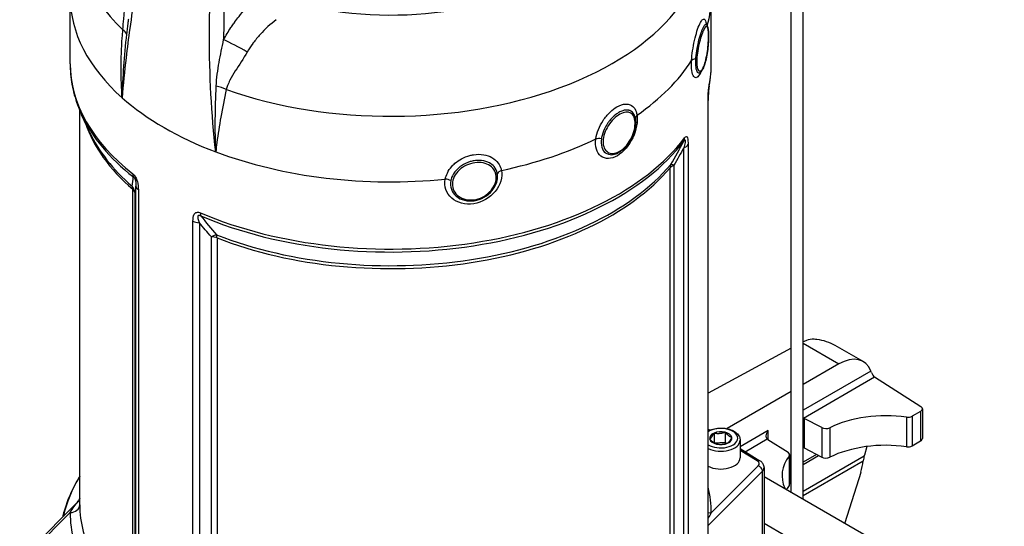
# Model space of a CAD drawing. Header units: millimetres. Extents: x 0 to 5940, y 0 to 4200.
# Tile 6 of 58: x 440 to 705, y 543 to 680. Entities that reach past the tile are written whole.
import ezdxf

# ---------------------------------------------------------------- set-up
doc = ezdxf.new("R2010")
doc.units = ezdxf.units.MM
doc.header["$LTSCALE"] = 50
doc.layers.add('02-LINIE-035', color=2, linetype='CONTINUOUS')

msp = doc.modelspace()

# ---------------------------------------------------------------- linework, layer by layer
at = {"layer": '02-LINIE-035'}
for p, q in [((647.73, 552.6), (647.73, 1281.69)), ((650.98, 550.73), (650.98, 1279.82)), ((453.28, 667.96), (453.28, 686.07)), ((626.18, 667.96), (626.18, 686.07)), ((625.32, 536.81), (625.32, 657.8)), ((625.35, 537.16), (625.35, 658.07)), ((455.88, 549.14), (455.88, 655.38)), ((458.51, 649.61), (456.38, 654.24)), ((618.78, 525.65), (618.78, 645.36)), ((619.93, 646.19), (619.93, 525.2)), ((615.07, 526.33), (615.07, 639.94)), ((616.12, 640.65), (616.12, 526.92)), ((471, 519.35), (471, 635.03)), ((470.18, 522.1), (470.18, 634.15)), ((470.72, 633.27), (470.72, 521.22)), ((471.68, 634.03), (471.68, 518.35)), ((486.4, 509.85), (486.4, 625.54)), ((488.13, 625.14), (488.13, 509.46)), ((491.36, 509.3), (491.36, 621.35)), ((492.89, 621.04), (492.89, 508.99)), ((650.98, 592.66), (660.61, 587.09)), ((647.73, 591.31), (625.35, 579.26)), ((667.11, 587.74), (659.58, 592.08)), ((660.61, 587.09), (650.98, 581.53)), ((669.22, 585.16), (650.98, 574.63)), ((651, 572.52), (670.22, 583.61)), ((670.22, 583.61), (682.69, 575.62)), ((647.73, 579.65), (630.45, 569.67)), ((682.63, 574.33), (680.33, 573)), ((682.63, 574.33), (682.63, 566.37)), ((683.1, 574.99), (683.1, 567.03)), ((651.19, 572.43), (651.19, 564.47)), ((655.97, 569.95), (651.19, 572.43)), ((678.8, 572.75), (678.8, 564.79)), ((680.33, 573), (680.33, 565.04)), ((625.35, 569.51), (625.75, 569.26)), ((626.92, 568.48), (626.92, 565.85)), ((629.89, 568.71), (629.89, 566.05)), ((641.48, 569.15), (633.95, 564.8)), ((641.48, 566.76), (641.48, 569.15)), ((655.97, 569.95), (655.97, 561.98)), ((658.11, 569.93), (658.11, 561.97)), ((626.96, 565.82), (629.89, 566.05)), ((629.89, 566.05), (630.39, 565.68)), ((633.95, 566.57), (633.95, 561.8)), ((635.3, 563.45), (641.27, 566.9)), ((641.42, 566.79), (646.87, 563.3)), ((680.33, 565.04), (682.63, 566.37)), ((633.95, 564.28), (639.26, 561.04)), ((638.59, 560.99), (633.95, 563.82)), ((651.19, 564.47), (655.97, 561.98)), ((668.11, 564.85), (667.5, 562.55)), ((647.15, 562.3), (647.15, 554.34)), ((647.29, 562.67), (647.29, 554.71)), ((654.56, 562.72), (650.98, 560.65)), ((650.98, 560.05), (655.1, 562.44)), ((650.98, 552.82), (667.43, 562.32)), ((650.98, 551.63), (667.17, 560.97)), ((639.99, 558.22), (625.35, 543.58)), ((626.18, 546.97), (638.86, 559.65)), ((639.99, 538.05), (639.99, 558.22)), ((640.42, 559.16), (640.42, 538.99)), ((647.73, 558.77), (647.29, 558.52)), ((647.29, 557.92), (647.73, 558.18)), ((666.48, 557.9), (662.18, 544.26)), ((640.42, 556.82), (705.2, 519.42)), ((439.68, 534.24), (455.35, 549.92)), ((453.28, 547.07), (440.6, 534.38)), ((625.5, 545.81), (625.5, 545.81)), ((696.44, 511.74), (640.42, 544.08))]:
    msp.add_line(p, q, dxfattribs=at)
for centre, major_axis, ratio, start_param, end_param in [((539.73, 717.78), (63.53, 0), 0.57735, 4.223791, 6.771784), ((539.73, 702.74), (-84.74, 0), 0.57735, 6.163705, 6.833678), ((539.73, 702.74), (84.74, 0), 0.57735, 4.161897, 6.402666), ((539.73, 686.07), (-86.45, 0), 0.57735, 0, 0.577313), ((539.73, 686.07), (86.45, 0), 0.57735, 6.124036, 6.283185), ((462.04, 676.1), (6.47, -0.57), 0.414248, 0.148747, 0.6043), ((539.73, 686.07), (86.45, 0), 0.57735, 6.11963, 6.119695), ((498.61, 672.07), (5.72, -3.09), 0.053951, 1.166239, 2.35808), ((622.69, 668.44), (-1.95, 0.12), 0.442795, 5.144027, 5.963247), ((539.73, 667.96), (-86.45, 0), 0.57735, 0, 0.635696), ((539.73, 686.07), (86.45, 0), 0.57735, 5.588622, 5.930551), ((539.73, 667.96), (86.45, 0), 0.57735, 6.171088, 6.283185), ((492.05, 658.77), (6.35, -1.39), 0.500124, 1.127254, 1.582808), ((622.41, 662.59), (3.19, -0.62), 0.811372, 0.000095, 0.156897), ((539.73, 686.07), (-86.45, 0), 0.57735, 0.577313, 0.993483), ((622.1, 658.07), (3.25, 0), 0.57735, 6.142084, 6.283185), ((622.1, 658.07), (3.25, 0), 0.57735, 0, 0.000008), ((539.73, 667.05), (-86.25, 0), 0.57735, 0.260295, 0.635696), ((607.65, 653.4), (-1.93, -0.28), 0.673084, 5.498463, 6.283185), ((539.73, 661.19), (-83.85, 0), 0.57735, 0.189747, 0.592675), ((539.73, 662.1), (-84.05, 0), 0.57735, 0.260295, 0.592675), ((539.73, 667.96), (86.45, 0), 0.57735, 4.076693, 5.871684), ((615.98, 648.75), (2.59, -1.96), 0.748336, 0.165725, 0.514791), ((539.73, 667.05), (-86.25, 0), 0.57735, 0.9351, 2.730091), ((539.73, 686.07), (-86.45, 0), 0.57735, 1.923431, 2.265359), ((596.31, 646.85), (1.93, -0.28), 0.483057, 1.523629, 2.342849), ((539.73, 672.8), (78.65, 0), 0.57735, 5.65749, 5.65752), ((539.73, 672.8), (-78, 0), 0.57735, 2.548962, 2.548972), ((539.72, 672.8), (78.66, 0), 0.57735, 5.678747, 5.67875), ((616.92, 646.89), (3.25, 0), 0.57735, 5.323254, 5.900688), ((539.73, 686.07), (-86.45, 0), 0.57735, 0.993483, 1.74176), ((539.73, 672.8), (-78, 0), 0.57735, 2.432945, 2.433071), ((539.73, 672.8), (78.65, 0), 0.57735, 5.582986, 5.583011), ((539.72, 672.8), (78.66, 0), 0.57735, 5.595549, 5.595551), ((539.73, 662.1), (84.05, 0), 0.57735, 4.119714, 5.828663), ((539.73, 661.19), (-83.85, 0), 0.57735, 0.978121, 2.68707), ((617.99, 639.12), (-2.48, 2.1), 0.733598, 0.20657, 0.555636), ((617.99, 639.12), (-3.25, 0), 0.57735, 5.323254, 5.828663), ((617.99, 639.12), (-2.81, 1.63), 0.18008, 5.53549, 6.141005), ((472.78, 639.44), (-2, -2.56), 0.657001, 5.584718, 5.933784), ((570.26, 638.17), (-1.91, -0.38), 0.616014, 4.946459, 5.76568), ((467.48, 633.1), (2.12, 2.47), 0.677243, 5.6146, 5.963666), ((467.48, 633.1), (3.2, -0.55), 0.950254, 0.230503, 0.836018), ((474.24, 635.19), (-3.25, 0), 0.57735, 0.087266, 0.6647), ((554.77, 635.78), (-1.91, 0.38), 0.546459, 4.17438, 4.993585), ((467.48, 633.1), (3.25, 0), 0.57735, 0.087266, 0.592675), ((490.33, 629.31), (-1.27, -2.99), 0.484785, 5.433348, 5.782414), ((488.41, 627.01), (-3.25, 0), 0.57735, 0.906096, 1.48353), ((491.08, 619.48), (2.44, 2.14), 0.418732, 0.504477, 1.109992), ((491.08, 619.48), (-3.25, 0), 0.57735, 4.119714, 4.625123), ((491.08, 619.48), (-1.18, -3.03), 0.45608, 2.276741, 2.625807), ((650.62, 582.25), (6.85, 11.05), 0.597134, 0.670702, 0.766038), ((649.33, 582.99), (14.16, 4.48), 0.697902, 0.568139, 0.979296), ((660.61, 576.48), (6.5, 11.26), 0.57735, 5.855358, 7.068583), ((670.22, 584.68), (-0.6, 1.15), 0.546379, 1.184147, 2.379771), ((673.25, 559.63), (-23.4, 0), 0.57735, 4.473234, 5.416163), ((681.48, 574.99), (1.63, 0), 0.57735, 5.497787, 7.016224), ((650.1, 571.73), (-1.63, 0), 0.57735, 3.979351, 4.128349), ((679.18, 573.66), (-1.62, 0), 0.57735, 1.331641, 2.356194), ((628.75, 567.1), (4.55, 0), 0.57735, 3.869718, 8.696652), ((628.75, 567.1), (-3, 0), 0.57735, 5.368934, 6.416132), ((628.75, 567.1), (-3, 0), 0.57735, 4.321736, 5.368934), ((628.75, 567.1), (3, 0), 0.57735, 0.132946, 1.180144), ((657.06, 570.64), (-1.63, 0), 0.57735, 0.837758, 2.27457), ((628.75, 566.57), (5.2, 0), 0.57735, 4.000691, 6.283185), ((628.75, 567.1), (-3, 0), 0.57735, 0.132946, 1.180144), ((628.75, 567.1), (3, 0), 0.57735, 4.321736, 5.368934), ((628.75, 567.1), (3, 0), 0.57735, 5.368934, 6.416132), ((642.63, 567.42), (1.63, 0), 0.57735, 3.725633, 3.874631), ((673.25, 551.67), (23.4, 0), 0.57735, 1.331641, 2.27457), ((681.48, 567.03), (1.62, 0), 0.57735, 5.497787, 6.283185), ((645.66, 562.67), (1.63, 0), 0.57735, 5.877668, 7.016224), ((650.1, 563.77), (1.63, 0), 0.57735, 0.837758, 1.000777), ((679.18, 565.7), (1.62, 0), 0.57735, 4.473234, 5.497787), ((628.75, 561.8), (5.2, 0), 0.57735, 4.000691, 6.283185), ((638.59, 559.93), (0.68, 1.11), 0.592266, 0, 0.798835), ((637.17, 560.22), (1.95, 0), 0.57735, 5.759587, 7.042404), ((668.66, 556.97), (-23.4, 0), 0.57735, 5.877668, 6.535238), ((657.06, 562.68), (1.63, 0), 0.57735, 3.979351, 5.416163), ((658.09, 557.37), (-6.5, -11.26), 0.57735, 1.937315, 2.200874), ((658.3, 557.25), (-8.58, -10.01), 0.410754, 2.407646, 2.432936), ((638.86, 558.59), (-0.919, 0.919), 0.707107, 3.757072, 5.327869), ((637.17, 559.16), (3.25, 0), 0.57735, 5.759587, 6.283185), ((539.73, 539.67), (-88.95, 0), 0.57735, 5.942833, 6.159056), ((539.73, 547.02), (86.45, 0), 0.57735, 6.282233, 6.421605), ((668.66, 549.01), (-23.4, 0), 0.57735, 5.877668, 5.958341), ((645.66, 554.71), (1.63, 0), 0.57735, 5.877668, 6.283185), ((539.73, 546.53), (-84.19, 0), 0.57735, 6.193555, 6.196774), ((453.6, 551.89), (2.57, -0.39), 0.81345, 5.88909, 5.908056), ((539.73, 547.02), (-86.45, 0), 0.57735, 6.282233, 6.436024), ((453.28, 549.19), (2.6, 0), 0.816496, 4.713735, 6.279125), ((539.73, 549.14), (-83.85, 0), 0.57735, 0, 0.592675), ((626.18, 549.1), (2.6, 0), 0.816496, 4.390105, 4.713735)]:
    msp.add_ellipse(centre, major_axis=major_axis, ratio=ratio, start_param=start_param, end_param=end_param, dxfattribs=at)
for points, knots in [([(477.04, 717.48), (475.31, 710.28), (473.78, 703.18), (472.46, 696.21), (471.26, 689.86), (470.23, 683.62), (469.37, 677.5), (469, 674.84), (468.66, 672.19), (468.36, 669.57), (467.94, 665.94), (467.58, 662.36), (467.29, 658.83)], [0, 0, 0, 0, 0.349626, 0.349626, 0.349626, 0.668314, 0.668314, 0.668314, 0.80729, 0.80729, 0.80729, 1, 1, 1, 1]), ([(492.55, 644.25), (491.4, 654.45), (490.84, 664.95), (490.84, 675.6), (490.85, 684.56), (491.27, 693.64), (492.07, 702.85), (492.23, 704.73), (492.41, 706.61), (492.61, 708.49)], [0, 0, 0, 0, 0.497038, 0.497038, 0.497038, 0.91486, 0.91486, 0.91486, 1, 1, 1, 1]), ([(496.49, 708.17), (495.31, 697.13), (494.71, 686.29), (494.68, 675.63), (494.68, 675.24), (494.68, 674.86), (494.68, 674.47)], [0, 0, 0, 0, 0.965203, 0.965203, 0.965203, 1, 1, 1, 1]), ([(467.51, 677.15), (467.58, 678.1), (467.64, 679.1), (467.73, 680.1), (467.78, 680.59), (467.83, 681.09), (467.89, 681.59), (467.95, 682.12), (468.03, 682.64), (468.12, 683.16), (468.47, 685.2), (469.03, 687.19), (469.95, 689.07)], [0, 0, 0, 0, 0.248443, 0.248443, 0.248443, 0.371015, 0.371015, 0.371015, 0.499544, 0.499544, 0.499544, 1, 1, 1, 1]), ([(497.66, 679.16), (497.68, 679.18), (497.69, 679.21), (497.71, 679.23), (498.07, 679.73), (498.44, 680.22), (498.83, 680.7), (499.39, 681.41), (499.97, 682.1), (500.57, 682.76), (501.6, 683.89), (502.67, 684.96), (503.78, 685.95)], [0, 0, 0, 0, 0.009223, 0.009223, 0.009223, 0.207241, 0.207241, 0.207241, 0.5, 0.5, 0.5, 1, 1, 1, 1]), ([(468.99, 680.01), (468.95, 679.71), (468.91, 679.42), (468.87, 679.12), (468.8, 678.58), (468.73, 678.05), (468.67, 677.52), (468.6, 676.98), (468.54, 676.45), (468.48, 675.93)], [0.6621455, 0.6621455, 0.6621455, 0.6621455, 0.7349303, 0.7349303, 0.7349303, 0.86684, 0.86684, 0.86684, 1, 1, 1, 1]), ([(508.86, 679.84), (507.32, 678.67), (505.87, 677.35), (504.53, 675.87), (504.2, 675.5), (503.87, 675.13), (503.56, 674.75), (503.24, 674.37), (502.94, 673.98), (502.64, 673.59), (502.6, 673.53), (502.55, 673.47), (502.51, 673.4), (501.98, 672.67), (501.48, 671.92), (501.02, 671.13)], [0, 0, 0, 0, 0.504061, 0.504061, 0.504061, 0.628889, 0.628889, 0.628889, 0.753092, 0.753092, 0.753092, 0.772384, 0.772384, 0.772384, 1, 1, 1, 1]), ([(620.86, 668.83), (620.97, 670.52), (621.25, 672.45), (621.66, 674.24), (621.66, 674.25), (621.66, 674.25), (621.66, 674.26), (622.06, 676.05), (622.56, 677.64), (623.05, 678.69), (623.3, 679.22), (623.53, 679.6), (623.75, 679.82), (623.96, 680.04), (624.16, 680.1), (624.33, 680), (624.49, 679.9), (624.63, 679.63), (624.73, 679.22), (624.78, 679.01), (624.82, 678.77), (624.85, 678.49)], [0, 0, 0, 0, 0.25, 0.25, 0.25, 0.2505477, 0.2505477, 0.2505477, 0.5, 0.5, 0.5, 0.624936, 0.624936, 0.624936, 0.7498563, 0.7498563, 0.7498563, 0.8753548, 0.8753548, 0.8753548, 0.9381356, 0.9381356, 0.9381356, 0.9381356]), ([(467.29, 658.83), (467.12, 661.4), (467.03, 664), (467.03, 666.64), (467.04, 669.39), (467.13, 672.17), (467.33, 674.97), (467.38, 675.7), (467.44, 676.42), (467.51, 677.15)], [0, 0, 0, 0, 0.4330124, 0.4330124, 0.4330124, 0.8836623, 0.8836623, 0.8836623, 1, 1, 1, 1]), ([(494.68, 674.47), (495.28, 675.58), (495.93, 676.66), (496.63, 677.7), (496.86, 678.04), (497.1, 678.38), (497.34, 678.71), (497.44, 678.86), (497.55, 679.01), (497.66, 679.16)], [0, 0, 0, 0, 0.677989, 0.677989, 0.677989, 0.90028, 0.90028, 0.90028, 1, 1, 1, 1]), ([(624.9, 678.44), (624.87, 678.46), (624.85, 678.48), (624.82, 678.5), (624.79, 678.52), (624.75, 678.53), (624.72, 678.53), (624.56, 678.54), (624.37, 678.38), (624.16, 678.07), (624.05, 677.89), (623.92, 677.66), (623.8, 677.39), (623.7, 677.18), (623.6, 676.93), (623.5, 676.67), (623.27, 676.07), (623.04, 675.35), (622.82, 674.57), (622.75, 674.3), (622.68, 674.02), (622.61, 673.74), (622.49, 673.2), (622.37, 672.64), (622.27, 672.09), (622.12, 671.24), (622.01, 670.4), (621.95, 669.61), (621.94, 669.49), (621.93, 669.38), (621.92, 669.28)], [0.2253146, 0.2253146, 0.2253146, 0.2253146, 0.25, 0.25, 0.25, 0.2825567, 0.2825567, 0.2825567, 0.4224426, 0.4224426, 0.4224426, 0.5, 0.5, 0.5, 0.5620177, 0.5620177, 0.5620177, 0.7019548, 0.7019548, 0.7019548, 0.75, 0.75, 0.75, 0.8412321, 0.8412321, 0.8412321, 0.9806098, 0.9806098, 0.9806098, 1, 1, 1, 1]), ([(625.41, 676.16), (625.38, 676.75), (625.33, 677.23), (625.23, 677.54), (625.06, 678.15), (624.76, 678.14), (624.38, 677.55), (624, 676.95), (623.53, 675.76), (623.14, 674.32), (622.74, 672.89), (622.42, 671.21), (622.31, 669.73)], [0.5602271, 0.5602271, 0.5602271, 0.5602271, 0.625, 0.625, 0.625, 0.75, 0.75, 0.75, 0.875, 0.875, 0.875, 1, 1, 1, 1]), ([(624.9, 678.44), (625.02, 678.3), (625.1, 678.15), (625.26, 677.74), (625.31, 677.45), (625.39, 676.85), (625.41, 676.57), (625.45, 675.7), (625.44, 675.04), (625.38, 673.68), (625.33, 672.99), (625.19, 671.62), (625.09, 670.93), (624.86, 669.61), (624.72, 668.97), (624.41, 667.83), (624.24, 667.32), (623.84, 666.44), (623.63, 666.08), (623.28, 665.74), (623.21, 665.68), (623.12, 665.62)], [0, 0, 0, 0, 0.163744, 0.163744, 0.431848, 0.431848, 0.625364, 0.625364, 0.981606, 0.981606, 1.303598, 1.303598, 1.618014, 1.618014, 1.938914, 1.938914, 2.260651, 2.260651, 2.601349, 2.601349, 2.689788, 2.689788, 2.689788, 2.689788]), ([(624.72, 678.69), (624.72, 678.69), (624.72, 678.69), (624.73, 678.68), (624.74, 678.65), (624.79, 678.57), (624.83, 678.51), (624.89, 678.45)], [0.5447281, 0.5447281, 0.5447281, 0.5447281, 0.5755816, 0.5755816, 0.6583031, 0.6583031, 0.7407496, 0.7407496, 0.7407496, 0.7407496]), ([(492.67, 661.97), (492.72, 663.05), (492.82, 664.12), (492.97, 665.21), (493.1, 666.24), (493.27, 667.29), (493.46, 668.34), (493.82, 670.35), (494.25, 672.38), (494.68, 674.47)], [0, 0, 0, 0, 0.265918, 0.265918, 0.265918, 0.519268, 0.519268, 0.519268, 1, 1, 1, 1]), ([(622.31, 669.73), (622.19, 668.25), (622.3, 667.05), (622.57, 666.43), (622.84, 665.81), (623.28, 665.79), (623.7, 666.38), (624.13, 666.97), (624.54, 668.15), (624.84, 669.62), (625.14, 671.09), (625.33, 672.78), (625.4, 674.26), (625.43, 674.97), (625.43, 675.62), (625.41, 676.16)], [0, 0, 0, 0, 0.125, 0.125, 0.125, 0.25, 0.25, 0.25, 0.375, 0.375, 0.375, 0.5, 0.5, 0.5, 0.5602271, 0.5602271, 0.5602271, 0.5602271]), ([(501.02, 671.13), (499.96, 669.34), (498.84, 667.68), (497.81, 666.03), (497.3, 665.2), (496.8, 664.38), (496.38, 663.56), (496.14, 663.09), (495.92, 662.61), (495.73, 662.12), (495.6, 661.77), (495.49, 661.41), (495.4, 661.05)], [0, 0, 0, 0, 0.5, 0.5, 0.5, 0.751514, 0.751514, 0.751514, 0.895882, 0.895882, 0.895882, 1, 1, 1, 1]), ([(621.92, 669.28), (621.87, 668.42), (621.89, 667.65), (621.98, 667.05), (622.06, 666.45), (622.21, 666), (622.41, 665.74), (622.41, 665.74), (622.41, 665.74), (622.41, 665.74), (622.6, 665.49), (622.84, 665.44), (623.09, 665.6), (623.1, 665.6), (623.11, 665.61), (623.12, 665.61)], [0, 0, 0, 0, 0.1248524, 0.1248524, 0.1248524, 0.25, 0.25, 0.25, 0.250524, 0.250524, 0.250524, 0.3753899, 0.3753899, 0.3753899, 0.3801604, 0.3801604, 0.3801604, 0.3801604]), ([(453.28, 667.96), (453.28, 667.03), (453.32, 666.1), (453.49, 664.24), (453.61, 663.31), (453.95, 661.47), (454.16, 660.55), (454.65, 658.72), (454.94, 657.81), (455.6, 656.01), (455.97, 655.12), (456.38, 654.24)], [0.7853982, 0.7853982, 0.7853982, 0.7853982, 0.8374572, 0.8374572, 0.8895162, 0.8895162, 0.9415753, 0.9415753, 0.9936343, 0.9936343, 1.0456934, 1.0456934, 1.0456934, 1.0456934]), ([(623.34, 665.8), (623.31, 665.71), (623.27, 665.63), (623.23, 665.56), (622.64, 664.27), (621.94, 663.88), (621.46, 664.52), (620.97, 665.15), (620.73, 666.75), (620.86, 668.83)], [0.4849842, 0.4849842, 0.4849842, 0.4849842, 0.5, 0.5, 0.5, 0.75, 0.75, 0.75, 1, 1, 1, 1]), ([(625.6, 661.97), (625.67, 662.36), (625.74, 662.76), (625.87, 663.56), (625.92, 663.96), (626.02, 664.76), (626.05, 665.16), (626.12, 665.96), (626.14, 666.36), (626.17, 667.16), (626.18, 667.56), (626.18, 667.96)], [3.8148981, 3.8148981, 3.8148981, 3.8148981, 3.837313, 3.837313, 3.8597325, 3.8597325, 3.8821519, 3.8821519, 3.9045714, 3.9045714, 3.9269908, 3.9269908, 3.9269908, 3.9269908]), ([(625.32, 657.8), (625.32, 658.5), (625.33, 659.26), (625.38, 660.09), (625.38, 660.1), (625.38, 660.11), (625.38, 660.12), (625.41, 660.53), (625.44, 660.98), (625.49, 661.37), (625.49, 661.38), (625.49, 661.38), (625.49, 661.39), (625.53, 661.79), (625.59, 662.13), (625.64, 662.38)], [0, 0, 0, 0, 0.4944, 0.4944, 0.4944, 0.5, 0.5, 0.5, 0.744851, 0.744851, 0.744851, 0.75, 0.75, 0.75, 1, 1, 1, 1]), ([(625.6, 661.97), (625.59, 661.92), (625.58, 661.85), (625.55, 661.69), (625.53, 661.58), (625.5, 661.34), (625.49, 661.2), (625.46, 660.92), (625.45, 660.79), (625.43, 660.47), (625.41, 660.29), (625.39, 659.87), (625.38, 659.62), (625.36, 659.01), (625.35, 658.66), (625.35, 658.24), (625.35, 658.15), (625.35, 658.07)], [0, 0, 0, 0, 0.0617249, 0.0617249, 0.1290897, 0.1290897, 0.1979152, 0.1979152, 0.2604352, 0.2604352, 0.343618, 0.343618, 0.4621543, 0.4621543, 0.6527831, 0.6527831, 0.7022114, 0.7022114, 0.7022114, 0.7022114]), ([(495.4, 661.05), (494.85, 658.52), (494.36, 656.04), (493.93, 653.61), (493.51, 651.28), (493.15, 648.99), (492.85, 646.74), (492.74, 645.9), (492.64, 645.07), (492.55, 644.25)], [0, 0, 0, 0, 0.4321887, 0.4321887, 0.4321887, 0.8458026, 0.8458026, 0.8458026, 1, 1, 1, 1]), ([(595.06, 647.72), (595.3, 649.36), (596, 651.13), (597.03, 652.7), (597.58, 653.53), (598.2, 654.29), (598.87, 654.94), (599.46, 655.51), (600.09, 656), (600.72, 656.36), (601.54, 656.84), (602.35, 657.09), (603.08, 657.12), (603.53, 657.14), (603.95, 657.08), (604.33, 656.92), (605.3, 656.51), (605.95, 655.51), (606.15, 654.12)], [0, 0, 0, 0, 0.25, 0.25, 0.25, 0.3818068, 0.3818068, 0.3818068, 0.5, 0.5, 0.5, 0.6535412, 0.6535412, 0.6535412, 0.75, 0.75, 0.75, 1, 1, 1, 1]), ([(606.15, 654.12), (606.39, 652.41), (605.97, 650.14), (605, 648.06), (604.03, 645.98), (602.5, 644.13), (600.86, 643.18), (599.23, 642.24), (597.54, 642.22), (596.42, 643.1), (595.29, 643.98), (594.77, 645.71), (595.06, 647.72)], [0, 0, 0, 0, 0.25, 0.25, 0.25, 0.5, 0.5, 0.5, 0.75, 0.75, 0.75, 1, 1, 1, 1]), ([(605.68, 653.34), (605.57, 653.88), (605.38, 654.34), (605.1, 654.69), (604.86, 655), (604.57, 655.22), (604.23, 655.36), (604.13, 655.4), (604.02, 655.43), (603.91, 655.46), (603.42, 655.57), (602.87, 655.52), (602.28, 655.33), (601.95, 655.22), (601.61, 655.06), (601.27, 654.87), (601, 654.71), (600.72, 654.52), (600.45, 654.32), (599.85, 653.85), (599.25, 653.26), (598.72, 652.59), (598.54, 652.36), (598.36, 652.12), (598.2, 651.87), (597.88, 651.4), (597.6, 650.91), (597.36, 650.4), (596.99, 649.64), (596.73, 648.86), (596.59, 648.09), (596.57, 647.98), (596.55, 647.88), (596.54, 647.77)], [0.0193207, 0.0193207, 0.0193207, 0.0193207, 0.1425869, 0.1425869, 0.1425869, 0.25, 0.25, 0.25, 0.2825567, 0.2825567, 0.2825567, 0.4224426, 0.4224426, 0.4224426, 0.5, 0.5, 0.5, 0.5620177, 0.5620177, 0.5620177, 0.7019548, 0.7019548, 0.7019548, 0.75, 0.75, 0.75, 0.8412321, 0.8412321, 0.8412321, 0.9806098, 0.9806098, 0.9806098, 1, 1, 1, 1]), ([(605.57, 652.72), (605.49, 653.33), (605.29, 653.84), (604.99, 654.22), (604.41, 654.95), (603.46, 655.13), (602.37, 654.76), (601.29, 654.39), (600.07, 653.46), (599.08, 652.24), (598.1, 651.01), (597.35, 649.5), (597.09, 648.08)], [0.5602271, 0.5602271, 0.5602271, 0.5602271, 0.625, 0.625, 0.625, 0.75, 0.75, 0.75, 0.875, 0.875, 0.875, 1, 1, 1, 1]), ([(605.68, 653.34), (605.7, 653.25), (605.71, 653.16), (605.77, 652.78), (605.79, 652.48), (605.79, 651.53), (605.69, 650.82), (605.34, 649.44), (605.09, 648.75), (604.45, 647.43), (604.07, 646.78), (603.2, 645.64), (602.72, 645.13), (601.8, 644.39), (601.37, 644.11), (600.94, 643.9)], [0, 0, 0, 0, 0.055674, 0.055674, 0.223125, 0.223125, 0.577836, 0.577836, 0.914442, 0.914442, 1.25441, 1.25441, 1.589463, 1.589463, 1.859189, 1.859189, 1.859189, 1.859189]), ([(597.09, 648.08), (596.82, 646.66), (597.06, 645.41), (597.71, 644.65), (598.35, 643.88), (599.4, 643.64), (600.52, 643.98), (601.64, 644.33), (602.81, 645.27), (603.74, 646.55), (604.66, 647.83), (605.31, 649.4), (605.54, 650.82), (605.65, 651.51), (605.66, 652.16), (605.57, 652.72)], [0, 0, 0, 0, 0.125, 0.125, 0.125, 0.25, 0.25, 0.25, 0.375, 0.375, 0.375, 0.5, 0.5, 0.5, 0.5602271, 0.5602271, 0.5602271, 0.5602271]), ([(618.96, 648), (619.14, 648.23), (619.31, 648.37), (619.45, 648.37), (619.45, 648.37), (619.45, 648.37), (619.45, 648.37), (619.59, 648.36), (619.69, 648.21), (619.76, 648), (619.76, 647.99), (619.76, 647.99), (619.76, 647.98), (619.9, 647.55), (619.93, 646.89), (619.93, 646.19)], [0, 0, 0, 0, 0.25, 0.25, 0.25, 0.255212, 0.255212, 0.255212, 0.5, 0.5, 0.5, 0.505624, 0.505624, 0.505624, 1, 1, 1, 1]), ([(596.54, 647.77), (596.42, 646.94), (596.46, 646.16), (596.65, 645.52), (596.85, 644.87), (597.19, 644.35), (597.66, 643.99), (597.66, 643.99), (597.66, 643.99), (597.66, 643.99), (598.13, 643.64), (598.7, 643.46), (599.33, 643.48), (599.84, 643.49), (600.39, 643.64), (600.94, 643.9)], [0, 0, 0, 0, 0.1248524, 0.1248524, 0.1248524, 0.25, 0.25, 0.25, 0.250524, 0.250524, 0.250524, 0.3753899, 0.3753899, 0.3753899, 0.4771178, 0.4771178, 0.4771178, 0.4771178]), ([(618.78, 647.14), (618.83, 647.21), (618.88, 647.28), (618.93, 647.34), (618.95, 647.36), (618.96, 647.37), (618.98, 647.39), (619, 647.41), (619.03, 647.43), (619.05, 647.43), (619.06, 647.44), (619.08, 647.44), (619.09, 647.43), (619.09, 647.43), (619.1, 647.43), (619.1, 647.42), (619.12, 647.41), (619.12, 647.39), (619.13, 647.37), (619.14, 647.34), (619.14, 647.31), (619.14, 647.27), (619.15, 647.2), (619.14, 647.12), (619.13, 647.04), (619.12, 646.95), (619.11, 646.85), (619.09, 646.75), (619.02, 646.32), (618.9, 645.84), (618.78, 645.36)], [0.0000002, 0.0000002, 0.0000002, 0.0000002, 0.0896746, 0.0896746, 0.0896746, 0.1175237, 0.1175237, 0.1175237, 0.1667019, 0.1667019, 0.1667019, 0.2012482, 0.2012482, 0.2012482, 0.2190935, 0.2190935, 0.2190935, 0.2637691, 0.2637691, 0.2637691, 0.3202233, 0.3202233, 0.3202233, 0.4169297, 0.4169297, 0.4169297, 0.526988, 0.526988, 0.526988, 1, 1, 1, 1]), ([(554.44, 636.88), (554.55, 637.45), (554.74, 638), (555, 638.54), (555.31, 639.16), (555.71, 639.75), (556.19, 640.3), (556.45, 640.6), (556.74, 640.89), (557.05, 641.16), (557.59, 641.63), (558.19, 642.04), (558.83, 642.38), (559.54, 642.76), (560.29, 643.06), (561.07, 643.27), (561.39, 643.35), (561.72, 643.42), (562.05, 643.48), (563, 643.62), (563.94, 643.61), (564.82, 643.47), (565.63, 643.33), (566.37, 643.07), (567.02, 642.7), (567.7, 642.32), (568.28, 641.81), (568.71, 641.21), (569.06, 640.74), (569.32, 640.21), (569.48, 639.64), (569.52, 639.51), (569.56, 639.37), (569.59, 639.23)], [0, 0, 0, 0, 0.0902582, 0.0902582, 0.0902582, 0.1936914, 0.1936914, 0.1936914, 0.25, 0.25, 0.25, 0.3473076, 0.3473076, 0.3473076, 0.4547331, 0.4547331, 0.4547331, 0.5, 0.5, 0.5, 0.6303366, 0.6303366, 0.6303366, 0.75, 0.75, 0.75, 0.8762367, 0.8762367, 0.8762367, 0.975991, 0.975991, 0.975991, 1, 1, 1, 1]), ([(568.48, 638.42), (568.34, 639.11), (568.04, 639.74), (567.59, 640.27), (567.25, 640.66), (566.83, 641), (566.35, 641.26), (566.21, 641.34), (566.06, 641.41), (565.9, 641.48), (565.22, 641.77), (564.45, 641.93), (563.64, 641.95), (563.18, 641.96), (562.72, 641.93), (562.25, 641.86), (561.88, 641.8), (561.51, 641.72), (561.14, 641.61), (560.32, 641.36), (559.52, 640.99), (558.81, 640.51), (558.57, 640.35), (558.33, 640.17), (558.11, 639.98), (557.69, 639.63), (557.32, 639.23), (557, 638.82), (556.52, 638.18), (556.18, 637.49), (555.99, 636.78), (555.97, 636.68), (555.95, 636.58), (555.93, 636.48)], [0, 0, 0, 0, 0.142587, 0.142587, 0.142587, 0.25, 0.25, 0.25, 0.282557, 0.282557, 0.282557, 0.422443, 0.422443, 0.422443, 0.5, 0.5, 0.5, 0.562018, 0.562018, 0.562018, 0.701955, 0.701955, 0.701955, 0.75, 0.75, 0.75, 0.841232, 0.841232, 0.841232, 0.98061, 0.98061, 0.98061, 1, 1, 1, 1]), ([(568.1, 638.15), (567.97, 638.79), (567.68, 639.38), (567.25, 639.87), (566.42, 640.81), (565.08, 641.35), (563.58, 641.38), (562.08, 641.41), (560.44, 640.93), (559.13, 640.06), (557.81, 639.19), (556.84, 637.94), (556.5, 636.61)], [0.5602271, 0.5602271, 0.5602271, 0.5602271, 0.625, 0.625, 0.625, 0.75, 0.75, 0.75, 0.875, 0.875, 0.875, 1, 1, 1, 1]), ([(470.17, 638.33), (470.42, 638.12), (470.68, 637.84), (470.9, 637.48), (470.91, 637.47), (470.91, 637.46), (470.92, 637.45), (471.13, 637.1), (471.29, 636.69), (471.4, 636.3), (471.4, 636.29), (471.41, 636.28), (471.41, 636.27), (471.63, 635.48), (471.68, 634.73), (471.68, 634.03)], [0, 0, 0, 0, 0.25, 0.25, 0.25, 0.255212, 0.255212, 0.255212, 0.5, 0.5, 0.5, 0.505624, 0.505624, 0.505624, 1, 1, 1, 1]), ([(470.32, 637.49), (470.37, 637.46), (470.43, 637.43), (470.48, 637.38), (470.5, 637.37), (470.52, 637.35), (470.53, 637.33), (470.57, 637.3), (470.6, 637.26), (470.63, 637.21), (470.65, 637.18), (470.67, 637.15), (470.69, 637.11), (470.7, 637.09), (470.71, 637.07), (470.72, 637.06), (470.75, 637.01), (470.77, 636.96), (470.79, 636.91), (470.81, 636.85), (470.83, 636.79), (470.85, 636.74), (470.88, 636.64), (470.9, 636.54), (470.92, 636.45), (470.94, 636.35), (470.95, 636.25), (470.97, 636.15), (471.02, 635.74), (471.02, 635.37), (471, 635.03)], [0.0000002, 0.0000002, 0.0000002, 0.0000002, 0.0896746, 0.0896746, 0.0896746, 0.1175237, 0.1175237, 0.1175237, 0.1667019, 0.1667019, 0.1667019, 0.2012482, 0.2012482, 0.2012482, 0.2190935, 0.2190935, 0.2190935, 0.2637691, 0.2637691, 0.2637691, 0.3202233, 0.3202233, 0.3202233, 0.4169297, 0.4169297, 0.4169297, 0.526988, 0.526988, 0.526988, 1, 1, 1, 1]), ([(569.59, 639.23), (569.94, 637.43), (569.31, 635.32), (567.91, 633.6), (566.52, 631.89), (564.34, 630.61), (562.11, 630.26), (559.87, 629.91), (557.65, 630.51), (556.19, 631.79), (554.72, 633.07), (554.07, 634.97), (554.44, 636.88)], [0, 0, 0, 0, 0.25, 0.25, 0.25, 0.5, 0.5, 0.5, 0.75, 0.75, 0.75, 1, 1, 1, 1]), ([(555.93, 636.48), (555.77, 635.69), (555.83, 634.9), (556.08, 634.18), (556.33, 633.47), (556.78, 632.82), (557.39, 632.3), (557.39, 632.3), (557.39, 632.3), (557.39, 632.29), (558, 631.78), (558.76, 631.39), (559.6, 631.19), (560.44, 630.98), (561.35, 630.94), (562.27, 631.08), (563.18, 631.22), (564.09, 631.54), (564.92, 632.01), (565.75, 632.48), (566.48, 633.09), (567.07, 633.79), (567.07, 633.79), (567.07, 633.8), (567.08, 633.8), (567.66, 634.5), (568.09, 635.29), (568.33, 636.08), (568.52, 636.7), (568.6, 637.33), (568.55, 637.93), (568.54, 638.1), (568.51, 638.26), (568.48, 638.42)], [0, 0, 0, 0, 0.1248524, 0.1248524, 0.1248524, 0.25, 0.25, 0.25, 0.250524, 0.250524, 0.250524, 0.3753899, 0.3753899, 0.3753899, 0.499891, 0.499891, 0.499891, 0.6243466, 0.6243466, 0.6243466, 0.7492512, 0.7492512, 0.7492512, 0.75, 0.75, 0.75, 0.8748745, 0.8748745, 0.8748745, 0.972849, 0.972849, 0.972849, 1, 1, 1, 1]), ([(556.5, 636.61), (556.16, 635.29), (556.46, 633.95), (557.31, 632.96), (558.16, 631.96), (559.54, 631.34), (561.05, 631.28), (562.56, 631.22), (564.18, 631.73), (565.48, 632.66), (566.79, 633.6), (567.71, 634.92), (568.04, 636.26), (568.2, 636.91), (568.21, 637.55), (568.1, 638.15)], [0, 0, 0, 0, 0.125, 0.125, 0.125, 0.25, 0.25, 0.25, 0.375, 0.375, 0.375, 0.5, 0.5, 0.5, 0.5602271, 0.5602271, 0.5602271, 0.5602271]), ([(486.4, 625.54), (486.4, 626.23), (486.47, 626.91), (486.76, 627.41), (486.76, 627.42), (486.76, 627.42), (486.77, 627.43), (486.91, 627.67), (487.12, 627.87), (487.4, 627.94), (487.4, 627.94), (487.41, 627.94), (487.42, 627.94), (487.7, 628.01), (488.05, 627.95), (488.4, 627.8)], [0, 0, 0, 0, 0.4944, 0.4944, 0.4944, 0.5, 0.5, 0.5, 0.744851, 0.744851, 0.744851, 0.75, 0.75, 0.75, 1, 1, 1, 1]), ([(488.13, 625.14), (488.01, 625.49), (487.9, 625.83), (487.83, 626.16), (487.79, 626.36), (487.77, 626.54), (487.77, 626.72), (487.77, 626.76), (487.77, 626.8), (487.78, 626.84), (487.78, 626.9), (487.8, 626.96), (487.82, 627.02), (487.84, 627.05), (487.85, 627.07), (487.87, 627.09), (487.9, 627.12), (487.92, 627.13), (487.95, 627.15), (487.96, 627.15), (487.96, 627.15), (487.97, 627.15), (488.01, 627.17), (488.06, 627.17), (488.11, 627.16), (488.16, 627.15), (488.2, 627.14), (488.24, 627.12), (488.3, 627.1), (488.36, 627.07), (488.42, 627.04), (488.45, 627.02), (488.49, 627), (488.52, 626.98)], [0, 0, 0, 0, 0.3701426, 0.3701426, 0.3701426, 0.5829279, 0.5829279, 0.5829279, 0.6308234, 0.6308234, 0.6308234, 0.7113576, 0.7113576, 0.7113576, 0.7555012, 0.7555012, 0.7555012, 0.7985446, 0.7985446, 0.7985446, 0.80792, 0.80792, 0.80792, 0.8638676, 0.8638676, 0.8638676, 0.9084075, 0.9084075, 0.9084075, 0.9676844, 0.9676844, 0.9676844, 0.9999998, 0.9999998, 0.9999998, 0.9999998]), ([(654.63, 593.69), (654.38, 593.72), (654.13, 593.75), (653.15, 593.78), (652.45, 593.67), (651.88, 593.45)], [4.1434367, 4.1434367, 4.1434367, 4.1434367, 4.2635705, 4.2635705, 4.6254999, 4.6254999, 4.6254999, 4.6254999]), ([(625.35, 569.07), (625.41, 569.11), (625.47, 569.14), (625.99, 569.39), (626.49, 569.55), (627.55, 569.78), (628.1, 569.84), (629.21, 569.85), (629.76, 569.81), (630.83, 569.6), (631.33, 569.45), (632.25, 569.04), (632.66, 568.78), (633.34, 568.18), (633.6, 567.84), (633.88, 567.18), (633.95, 566.87), (633.95, 566.57)], [2.004383, 2.004383, 2.004383, 2.004383, 2.052042, 2.052042, 2.393507, 2.393507, 2.732275, 2.732275, 3.069164, 3.069164, 3.407564, 3.407564, 3.749002, 3.749002, 4.079244, 4.079244, 4.321736, 4.321736, 4.321736, 4.321736]), ([(641.27, 566.9), (641.18, 566.99), (641.11, 567.11), (641.02, 567.39), (641, 567.55), (641.01, 567.94), (641.06, 568.19), (641.23, 568.69), (641.35, 568.93), (641.48, 569.15)], [1.0055842, 1.0055842, 1.0055842, 1.0055842, 1.0837689, 1.0837689, 1.1619536, 1.1619536, 1.2773425, 1.2773425, 1.3927314, 1.3927314, 1.3927314, 1.3927314]), ([(640.42, 559.16), (640.42, 559.33), (640.4, 559.5), (640.31, 559.82), (640.25, 559.97), (640.1, 560.25), (640.01, 560.38), (639.82, 560.61), (639.71, 560.71), (639.5, 560.89), (639.38, 560.97), (639.26, 561.04)], [3.9269908, 3.9269908, 3.9269908, 3.9269908, 4.0788345, 4.0788345, 4.2306781, 4.2306781, 4.3825218, 4.3825218, 4.5343654, 4.5343654, 4.686209, 4.686209, 4.686209, 4.686209]), ([(455.88, 556.83), (455.73, 556.59), (455.59, 556.36), (454.62, 554.72), (453.88, 553.29), (452.61, 550.38), (452.08, 548.91), (451.49, 546.88), (451.35, 546.33), (451.22, 545.79)], [0.4416913, 0.4416913, 0.4416913, 0.4416913, 0.455579, 0.455579, 0.5380338, 0.5380338, 0.6204886, 0.6204886, 0.6505594, 0.6505594, 0.6505594, 0.6505594]), ([(453.28, 547.07), (453.63, 547.65), (453.99, 548.2), (454.36, 548.71), (454.37, 548.72), (454.38, 548.73), (454.38, 548.74), (454.71, 549.19), (455.05, 549.62), (455.39, 549.96)], [0, 0, 0, 0, 0.5, 0.5, 0.5, 0.5095382, 0.5095382, 0.5095382, 0.9589281, 0.9589281, 0.9589281, 0.9589281]), ([(455.39, 549.96), (455.47, 550.04), (455.54, 550.12), (455.66, 550.28), (455.72, 550.35), (455.81, 550.51), (455.85, 550.58), (455.88, 550.65)], [0, 0, 0, 0, 0.054817, 0.054817, 0.1055586, 0.1055586, 0.1618345, 0.1618345, 0.1618345, 0.1618345]), ([(455.85, 550.73), (455.84, 550.67), (455.83, 550.62), (455.81, 550.57), (455.79, 550.5), (455.76, 550.44), (455.73, 550.38)], [0, 0, 0, 0, 0.2049911, 0.2049911, 0.2049911, 0.4699966, 0.4699966, 0.4699966, 0.4699966])]:
    msp.add_open_spline(points, degree=3, knots=knots, dxfattribs=at)
for points in [[(624.9, 678.44), (624.9, 678.44), (624.9, 678.44), (624.9, 678.44)], [(624.9, 678), (624.9, 678), (624.9, 678), (624.9, 678)], [(468.48, 675.93), (467.82, 670.11), (467.43, 664.39), (467.29, 658.83)], [(623.12, 665.61), (623.06, 665.58), (623.04, 665.55), (623.04, 665.55)], [(623.12, 665.61), (623.12, 665.62), (623.12, 665.62), (623.12, 665.62)], [(492.55, 644.25), (492.34, 650.01), (492.39, 655.92), (492.67, 661.97)], [(615.24, 640.8), (616.45, 642.9), (617.63, 645.01), (618.78, 647.14)], [(618.78, 645.36), (617.91, 643.78), (617.02, 642.21), (616.12, 640.65)], [(470.02, 635), (470.12, 635.79), (470.22, 636.62), (470.32, 637.49)], [(471, 635.03), (470.91, 634.42), (470.82, 633.83), (470.72, 633.27)], [(488.52, 626.98), (489.91, 625.26), (491.32, 623.54), (492.78, 621.85)], [(491.36, 621.35), (490.26, 622.6), (489.18, 623.87), (488.13, 625.14)], [(669.41, 584.81), (669.33, 584.94), (669.26, 585.06), (669.22, 585.16)], [(650.98, 572.52), (650.98, 572.52), (650.99, 572.52), (651, 572.52)], [(667.43, 562.32), (667.32, 561.92), (667.23, 561.45), (667.17, 560.97)], [(455.28, 549.84), (455.47, 550.18), (455.67, 550.49), (455.85, 550.73)], [(626.18, 546.97), (625.91, 546.52), (625.63, 546.05), (625.35, 545.56)]]:
    msp.add_open_spline(points, degree=3, dxfattribs=at)
for points, weights in [([(625.42, 676.26), (625.42, 676.21), (625.41, 676.16)], [0.95372030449, 0.970674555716, 1.00004898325]), ([(605.73, 653.06), (605.75, 652.88), (605.58, 652.72)], [0.9483154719, 0.895471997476, 1.00004898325]), ([(568.48, 638.42), (568.37, 638.24), (568.1, 638.15)], [0.953693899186, 0.890501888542, 1.00004898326]), ([(625.77, 566.87), (626.34, 567.35), (626.92, 568.48)], [1.21650635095, 1.40470053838, 1.21650635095]), ([(626.92, 568.48), (628.4, 568.26), (629.89, 568.71)], [1.21650635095, 1.40470053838, 1.21650635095]), ([(629.89, 568.71), (630.81, 567.69), (631.72, 567.33)], [1.21650635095, 1.40470053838, 1.21650635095]), ([(627.6, 565.5), (626.69, 565.86), (625.77, 566.87)], [1.21650635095, 1.40470053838, 1.21650635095]), ([(630.58, 565.73), (629.09, 565.29), (627.6, 565.5)], [1.21650635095, 1.40470053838, 1.21650635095]), ([(631.72, 567.33), (631.15, 566.2), (630.58, 565.73)], [1.21650635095, 1.40470053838, 1.21650635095])]:
    msp.add_rational_spline(points, weights, degree=2, dxfattribs=at)

doc.saveas('drawing.dxf')
